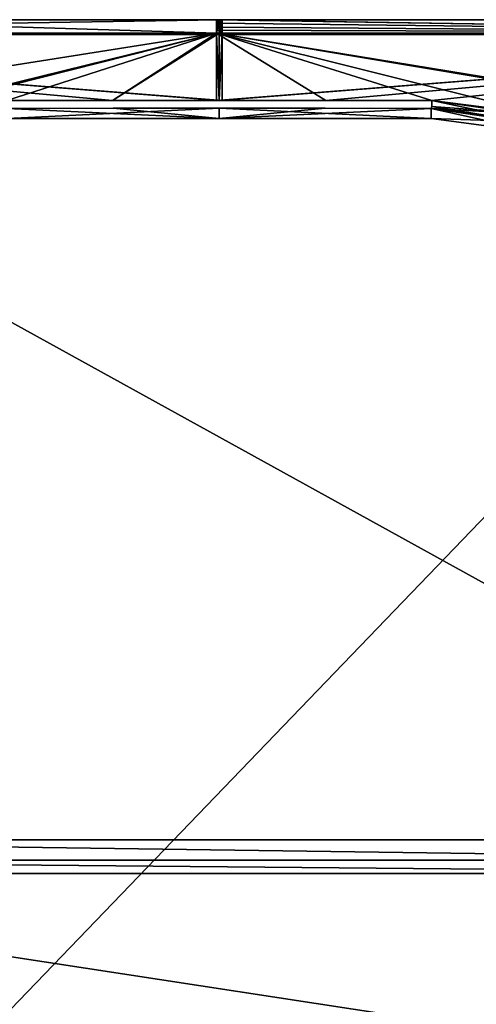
# Model space of a CAD drawing. Header units: millimetres. Extents: x -83 to 83, y -7 to 316.
# Tile 6 of 96: x -7 to 9, y 24 to 59. Entities that reach past the tile are written whole.
import ezdxf

# ---------------------------------------------------------------- set-up
doc = ezdxf.new("R2010")
doc.units = ezdxf.units.MM
doc.header["$LTSCALE"] = 81.481481
for name, color, linetype in [('102', 7, 'CONTINUOUS'), ('103', 7, 'CONTINUOUS'), ('104', 7, 'CONTINUOUS'), ('105', 7, 'CONTINUOUS'), ('106', 7, 'CONTINUOUS'), ('137', 7, 'CONTINUOUS'), ('138', 7, 'CONTINUOUS'), ('160', 7, 'CONTINUOUS'), ('168', 7, 'CONTINUOUS'), ('169', 7, 'CONTINUOUS'), ('31', 7, 'CONTINUOUS'), ('32', 7, 'CONTINUOUS'), ('33', 7, 'CONTINUOUS'), ('52', 7, 'CONTINUOUS')]:
    doc.layers.add(name, color=color, linetype=linetype)

msp = doc.modelspace()

# ---------------------------------------------------------------- linework, layer by layer
at = {"layer": '102', "color": 7, "linetype": 'CONTINUOUS'}
for points in [[(7.55, 55.859, -77.294), (11.416, 55.369, -76.549), (7.55, 55.5, -67), (7.55, 55.859, -77.294)], [(7.55, 55.5, -67), (11.416, 55.369, -76.549), (11.661, 54.963, -67), (7.55, 55.5, -67)]]:
    msp.add_3dface(points, dxfattribs=at)
at = {"layer": '103', "color": 7, "linetype": 'CONTINUOUS'}
for points in [[(7.575, 55.938, -77.545), (7.575, 56.143, -77.728), (11.575, 55.64, -76.982), (7.575, 55.938, -77.545)], [(7.55, 55.859, -77.294), (7.575, 55.938, -77.545), (11.575, 55.64, -76.982), (7.55, 55.859, -77.294)], [(11.416, 55.369, -76.549), (7.55, 55.859, -77.294), (11.575, 55.64, -76.982), (11.416, 55.369, -76.549)]]:
    msp.add_3dface(points, dxfattribs=at)
at = {"layer": '104', "color": 7, "linetype": 'CONTINUOUS'}
for points in [[(-0.101, 58.54, -79.279), (30.27, 58.54, -73.273), (-0.099, 56.151, -78.1), (-0.101, 58.54, -79.279)], [(19.053, 55.333, 75.323), (22.129, 54.916, 74.263), (-0.101, 58.54, 79.279), (19.053, 55.333, 75.323)], [(-0.101, 58.54, 79.279), (22.129, 54.916, 74.263), (30.27, 58.54, 73.273), (-0.101, 58.54, 79.279)], [(12.179, 55.477, 76.807), (19.053, 55.333, 75.323), (-0.101, 58.54, 79.279), (12.179, 55.477, 76.807)], [(7.575, 56.143, 77.728), (12.179, 55.477, 76.807), (-0.101, 58.54, 79.279), (7.575, 56.143, 77.728)], [(3.801, 56.147, 78.005), (7.575, 56.143, 77.728), (-0.101, 58.54, 79.279), (3.801, 56.147, 78.005)], [(-0.001, 56.149, 78.099), (3.801, 56.147, 78.005), (-0.101, 58.54, 79.279), (-0.001, 56.149, 78.099)], [(-0.099, 56.151, 78.1), (-0.001, 56.149, 78.099), (-0.101, 58.54, 79.279), (-0.099, 56.151, 78.1)], [(-0.099, 56.151, -78.1), (30.27, 58.54, -73.273), (-0.001, 56.149, -78.099), (-0.099, 56.151, -78.1)], [(-0.001, 56.149, -78.099), (30.27, 58.54, -73.273), (3.802, 56.147, -78.005), (-0.001, 56.149, -78.099)], [(30.27, 58.54, -73.273), (7.575, 56.143, -77.728), (3.802, 56.147, -78.005), (30.27, 58.54, -73.273)], [(11.575, 55.64, -76.982), (7.575, 56.143, -77.728), (30.27, 58.54, -73.273), (11.575, 55.64, -76.982)]]:
    msp.add_3dface(points, dxfattribs=at)
at = {"layer": '105', "color": 7, "linetype": 'CONTINUOUS'}
for points in [[(30.27, 58.54, -73.273), (-0.101, 58.54, -79.279), (0, 59.025, -79.256), (30.27, 58.54, -73.273)], [(0, 59.025, -79.256), (-0.101, 58.54, -79.279), (-0.1, 58.648, -79.318), (0, 59.025, -79.256)], [(-0.1, 59.025, 79.255), (30.27, 58.54, 73.273), (0, 59.025, 79.256), (-0.1, 59.025, 79.255)], [(30.27, 58.54, 73.273), (-0.1, 59.025, 79.255), (-0.1, 58.899, 79.312), (30.27, 58.54, 73.273)], [(-0.1, 59.025, -79.255), (0, 59.025, -79.256), (-0.1, 58.899, -79.312), (-0.1, 59.025, -79.255)], [(-0.1, 58.899, -79.312), (0, 59.025, -79.256), (-0.1, 58.761, -79.331), (-0.1, 58.899, -79.312)], [(-0.1, 58.761, -79.331), (0, 59.025, -79.256), (-0.1, 58.648, -79.318), (-0.1, 58.761, -79.331)], [(30.303, 59.025, -73.234), (30.27, 58.54, -73.273), (0, 59.025, -79.256), (30.303, 59.025, -73.234)], [(0, 59.025, 79.256), (30.27, 58.54, 73.273), (15.476, 59.025, 77.73), (0, 59.025, 79.256)], [(-0.101, 58.54, 79.279), (30.27, 58.54, 73.273), (-0.1, 58.648, 79.318), (-0.101, 58.54, 79.279)], [(-0.1, 58.761, 79.331), (30.27, 58.54, 73.273), (-0.1, 58.899, 79.312), (-0.1, 58.761, 79.331)], [(-0.1, 58.648, 79.318), (30.27, 58.54, 73.273), (-0.1, 58.761, 79.331), (-0.1, 58.648, 79.318)]]:
    msp.add_3dface(points, dxfattribs=at)
at = {"layer": '106', "color": 7, "linetype": 'CONTINUOUS'}
for points in [[(12.179, 55.477, 76.807), (7.575, 56.143, 77.728), (12.026, 55.202, 76.365), (12.179, 55.477, 76.807)], [(12.026, 55.202, 76.365), (7.575, 56.143, 77.728), (7.575, 55.938, 77.545), (12.026, 55.202, 76.365)], [(7.55, 55.859, 77.294), (12.026, 55.202, 76.365), (7.575, 55.938, 77.545), (7.55, 55.859, 77.294)]]:
    msp.add_3dface(points, dxfattribs=at)
at = {"layer": '137', "color": 7, "linetype": 'CONTINUOUS'}
for points in [[(12.026, 55.202, 76.365), (7.55, 55.859, 77.294), (11.661, 54.963, 67), (12.026, 55.202, 76.365)], [(11.661, 54.963, 67), (7.55, 55.859, 77.294), (7.55, 55.5, 67), (11.661, 54.963, 67)]]:
    msp.add_3dface(points, dxfattribs=at)
at = {"layer": '138', "color": 7, "linetype": 'CONTINUOUS'}
for points in [[(3.779, 55.869, 77.575), (0, 55.873, 77.669), (0, 55.5, 67), (3.779, 55.869, 77.575)], [(7.55, 55.859, 77.294), (3.779, 55.869, 77.575), (0, 55.5, 67), (7.55, 55.859, 77.294)], [(7.55, 55.5, 67), (7.55, 55.859, 77.294), (0, 55.5, 67), (7.55, 55.5, 67)]]:
    msp.add_3dface(points, dxfattribs=at)
at = {"layer": '160', "color": 7, "linetype": 'CONTINUOUS'}
for points in [[(7.55, 55.859, -77.294), (7.55, 55.5, -67), (0, 55.873, -77.669), (7.55, 55.859, -77.294)], [(3.779, 55.869, -77.575), (7.55, 55.859, -77.294), (0, 55.873, -77.669), (3.779, 55.869, -77.575)], [(7.55, 55.5, -67), (0, 55.5, -67), (0, 55.873, -77.669), (7.55, 55.5, -67)]]:
    msp.add_3dface(points, dxfattribs=at)
at = {"layer": '168', "color": 7, "linetype": 'CONTINUOUS'}
for points in [[(26, 58.5, -67), (26, 29.8, -67), (-26, 58.5, -67), (26, 58.5, -67)], [(-26, 58.5, -67), (26, 29.8, -67), (-26, 29.8, -67), (-26, 58.5, -67)], [(-26, 29.8, -67), (26.219, 29.079, -67), (-26.219, 29.079, -67), (-26, 29.8, -67)], [(26, 29.8, -67), (26.219, 29.079, -67), (-26, 29.8, -67), (26, 29.8, -67)], [(26.8, 28.6, -67), (-26.8, 28.6, -67), (-26.219, 29.079, -67), (26.8, 28.6, -67)], [(26.219, 29.079, -67), (26.8, 28.6, -67), (-26.219, 29.079, -67), (26.219, 29.079, -67)], [(-26.8, 20.4, -67), (-26.8, 28.6, -67), (26.8, 20.4, -67), (-26.8, 20.4, -67)], [(26.8, 20.4, -67), (-26.8, 28.6, -67), (26.8, 28.6, -67), (26.8, 20.4, -67)]]:
    msp.add_3dface(points, dxfattribs=at)
at = {"layer": '169', "color": 7, "linetype": 'CONTINUOUS'}
for points in [[(26, 4.5, 67), (26, 58.5, 67), (-26, 4.5, 67), (26, 4.5, 67)], [(-26, 4.5, 67), (26, 58.5, 67), (-26, 58.5, 67), (-26, 4.5, 67)]]:
    msp.add_3dface(points, dxfattribs=at)
at = {"layer": '31', "color": 7, "linetype": 'CONTINUOUS'}
for points in [[(-0.1, 58.54, -79.279), (-30.408, 58.54, -73.216), (-15.476, 59.025, -77.73), (-0.1, 58.54, -79.279)], [(-30.303, 59.025, 73.234), (-30.27, 58.54, 73.273), (0, 59.025, 79.256), (-30.303, 59.025, 73.234)], [(-30.27, 58.54, 73.273), (0.101, 58.54, 79.279), (0, 59.025, 79.256), (-30.27, 58.54, 73.273)], [(0, 59.025, -79.256), (-0.1, 58.54, -79.279), (-15.476, 59.025, -77.73), (0, 59.025, -79.256)], [(0, 58.54, -79.279), (-0.1, 58.54, -79.279), (0, 59.025, -79.256), (0, 58.54, -79.279)], [(0, 59.025, 79.256), (0.101, 58.54, 79.279), (0.1, 58.648, 79.318), (0, 59.025, 79.256)], [(0.1, 58.899, -79.312), (0, 58.54, -79.279), (0.1, 59.025, -79.255), (0.1, 58.899, -79.312)], [(0.1, 59.025, -79.255), (0, 58.54, -79.279), (0, 59.025, -79.256), (0.1, 59.025, -79.255)], [(0.1, 59.025, 79.255), (0, 59.025, 79.256), (0.1, 58.899, 79.312), (0.1, 59.025, 79.255)], [(0.1, 58.899, 79.312), (0, 59.025, 79.256), (0.1, 58.761, 79.331), (0.1, 58.899, 79.312)], [(0.1, 58.761, 79.331), (0, 59.025, 79.256), (0.1, 58.648, 79.318), (0.1, 58.761, 79.331)], [(0.1, 58.761, -79.331), (0, 58.54, -79.279), (0.1, 58.899, -79.312), (0.1, 58.761, -79.331)], [(0.1, 58.648, -79.318), (0, 58.54, -79.279), (0.1, 58.761, -79.331), (0.1, 58.648, -79.318)], [(0.101, 58.54, -79.279), (0, 58.54, -79.279), (0.1, 58.648, -79.318), (0.101, 58.54, -79.279)]]:
    msp.add_3dface(points, dxfattribs=at)
at = {"layer": '32', "color": 7, "linetype": 'CONTINUOUS'}
for points in [[(-30.408, 58.54, -73.216), (-0.1, 58.54, -79.279), (-19.72, 55.445, -75.209), (-30.408, 58.54, -73.216)], [(0.101, 58.54, 79.279), (-30.27, 58.54, 73.273), (0.099, 56.151, 78.1), (0.101, 58.54, 79.279)], [(0.099, 56.151, 78.1), (-30.27, 58.54, 73.273), (0.001, 56.149, 78.099), (0.099, 56.151, 78.1)], [(0.001, 56.149, 78.099), (-30.27, 58.54, 73.273), (-3.802, 56.147, 78.005), (0.001, 56.149, 78.099)], [(-3.802, 56.147, 78.005), (-30.27, 58.54, 73.273), (-7.575, 56.143, 77.728), (-3.802, 56.147, 78.005)], [(-19.72, 55.445, -75.209), (-0.1, 58.54, -79.279), (-17.235, 54.33, -75.252), (-19.72, 55.445, -75.209)], [(-17.235, 54.33, -75.252), (-0.1, 58.54, -79.279), (-11.568, 55.642, -76.984), (-17.235, 54.33, -75.252)], [(-11.568, 55.642, -76.984), (-0.1, 58.54, -79.279), (-7.575, 56.143, -77.728), (-11.568, 55.642, -76.984)], [(-7.575, 56.143, -77.728), (-0.1, 58.54, -79.279), (-3.801, 56.147, -78.005), (-7.575, 56.143, -77.728)], [(-0.1, 58.54, -79.279), (0, 58.54, -79.279), (-3.801, 56.147, -78.005), (-0.1, 58.54, -79.279)], [(0, 58.54, -79.279), (0.001, 56.149, -78.099), (-3.801, 56.147, -78.005), (0, 58.54, -79.279)], [(0, 58.54, -79.279), (0.101, 58.54, -79.279), (0.001, 56.149, -78.099), (0, 58.54, -79.279)], [(0.001, 56.149, -78.099), (0.101, 58.54, -79.279), (0.099, 56.151, -78.1), (0.001, 56.149, -78.099)]]:
    msp.add_3dface(points, dxfattribs=at)
at = {"layer": '33', "color": 7, "linetype": 'CONTINUOUS'}
for points in [[(-7.55, 55.859, -77.294), (-3.779, 55.869, -77.575), (0, 55.5, -67), (-7.55, 55.859, -77.294)], [(-7.55, 55.5, -67), (-7.55, 55.859, -77.294), (0, 55.5, -67), (-7.55, 55.5, -67)], [(-3.779, 55.869, -77.575), (0, 55.873, -77.669), (0, 55.5, -67), (-3.779, 55.869, -77.575)]]:
    msp.add_3dface(points, dxfattribs=at)
at = {"layer": '52', "color": 7, "linetype": 'CONTINUOUS'}
for points in [[(-7.55, 55.859, 77.294), (-7.55, 55.5, 67), (0, 55.873, 77.669), (-7.55, 55.859, 77.294)], [(-3.779, 55.869, 77.575), (-7.55, 55.859, 77.294), (0, 55.873, 77.669), (-3.779, 55.869, 77.575)], [(-7.55, 55.5, 67), (0, 55.5, 67), (0, 55.873, 77.669), (-7.55, 55.5, 67)]]:
    msp.add_3dface(points, dxfattribs=at)

doc.saveas('drawing.dxf')
